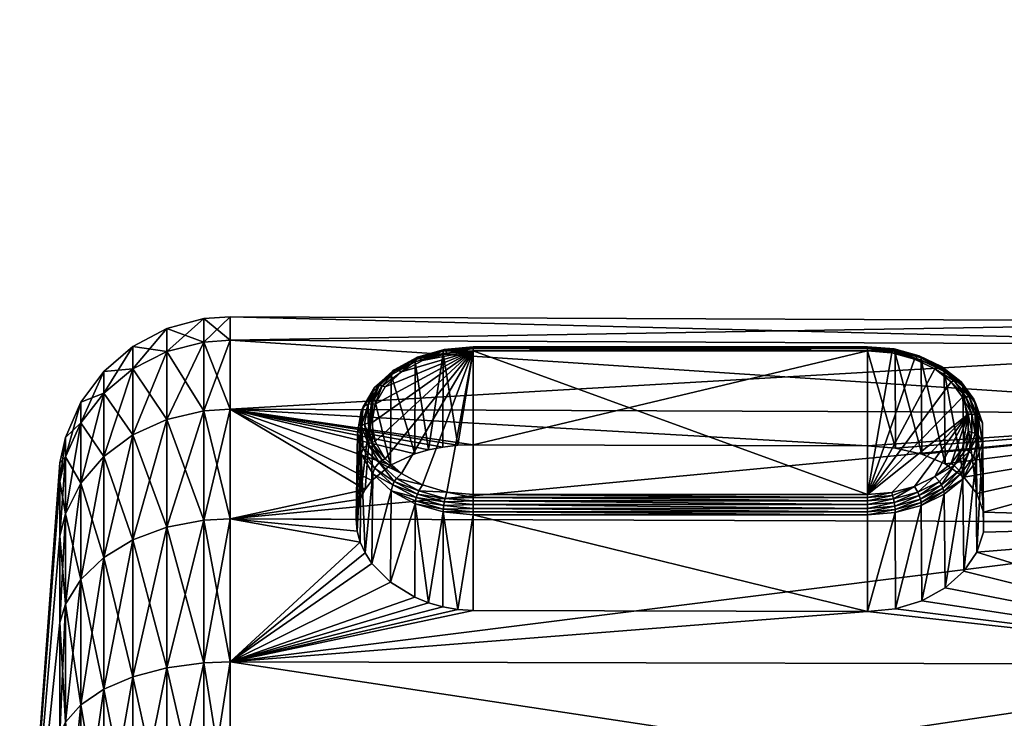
# Model space of a CAD drawing. Extents: x -0.145 to 0.145, y -0.551 to -0.005.
# Tile 26 of 256: x -0.145 to -0.111, y -0.091 to -0.066. Entities that reach past the tile are written whole.
import ezdxf

# ---------------------------------------------------------------- set-up
doc = ezdxf.new("R2010")
doc.units = 0
doc.layers.add('mesh', color=7, linetype='CONTINUOUS')

msp = doc.modelspace()

# ---------------------------------------------------------------- meshes
at = {"layer": 'mesh'}
mesh = msp.add_polyface(dxfattribs=at)
corners = [(-0.096421, -0.068913, -0.529975), (-0.09643, -0.069275, -0.52975), (-0.096946, -0.081415, -0.536754), (-0.0964, -0.066419, -0.534156), (-0.096393, -0.066837, -0.532746), (-0.096946, -0.079173, -0.542167), (-0.096434, -0.066293, -0.536917), (-0.096503, -0.071951, -0.528542), (-0.096633, -0.078808, -0.527544), (-0.096457, -0.070398, -0.529051), (-0.096433, -0.069419, -0.52966), (-0.096464, -0.070637, -0.566969), (-0.096433, -0.069447, -0.56638), (-0.096946, -0.081415, -0.559196), (-0.096471, -0.070897, -0.567097), (-0.09658, -0.07442, -0.567736), (-0.096444, -0.066282, -0.558386), (-0.096452, -0.066282, -0.557286), (-0.096443, -0.066282, -0.558633), (-0.096405, -0.068136, -0.565272), (-0.096392, -0.067135, -0.563862), (-0.096447, -0.066291, -0.538636), (-0.096514, -0.066281, -0.547975), (-0.096946, -0.078408, -0.547975), (-0.096946, -0.079173, -0.553783), (-0.096441, -0.070557, -0.56716), (-0.096723, -0.080747, -0.568748), (-0.11438, -0.077824, -0.56585), (-0.11529, -0.077796, -0.565892), (-0.114409, -0.077871, -0.565967), (-0.114355, -0.077808, -0.565724), (-0.11529, -0.077746, -0.565772), (-0.114336, -0.077826, -0.565596), (-0.11529, -0.077728, -0.565643), (-0.114324, -0.077876, -0.565477), (-0.11529, -0.077744, -0.565515), (-0.137596, -0.077502, -0.541719), (-0.098759, -0.076848, -0.547975), (-0.098759, -0.077666, -0.541763), (-0.137596, -0.076679, -0.547975), (-0.098759, -0.077666, -0.554187), (-0.098261, -0.077348, -0.547975), (-0.098303, -0.077147, -0.547975), (-0.098303, -0.077955, -0.55411), (-0.098261, -0.078149, -0.541892), (-0.098303, -0.077955, -0.54184), (-0.098366, -0.077853, -0.554137), (-0.098366, -0.077041, -0.547975), (-0.098366, -0.077853, -0.541813), (-0.098558, -0.077708, -0.554176), (-0.098558, -0.076891, -0.547975), (-0.098558, -0.077708, -0.541774)]
mesh.append_faces([[corners[k] for k in face] for face in [(0, 1, 2, 2), (3, 4, 2, 2), (5, 6, 2, 2), (2, 7, 8, 8), (2, 9, 7, 7), (2, 10, 9, 9), (1, 10, 2, 2), (11, 12, 13, 13), (13, 14, 11, 11), (13, 15, 14, 14), (13, 16, 17, 17), (13, 18, 16, 16), (19, 20, 13, 13), (5, 21, 6, 6), (5, 22, 21, 21), (23, 22, 5, 5), (23, 17, 22, 22), (24, 17, 23, 23), (24, 13, 17, 17), (25, 15, 26, 26), (27, 28, 29, 29), (30, 31, 27, 27), (32, 33, 30, 30), (34, 35, 32, 32), (36, 37, 38, 38), (39, 40, 37, 37), (41, 42, 43, 43), (44, 42, 41, 41), (44, 45, 42, 42), (42, 46, 43, 43), (42, 47, 46, 46), (45, 47, 42, 42), (45, 48, 47, 47), (47, 49, 46, 46), (47, 50, 49, 49), (48, 50, 47, 47), (48, 51, 50, 50), (50, 40, 49, 49), (50, 37, 40, 40), (51, 37, 50, 50), (51, 38, 37, 37)]])
mesh = msp.add_polyface(dxfattribs=at)
corners = [(-0.11529, -0.077796, -0.565892), (-0.11529, -0.077875, -0.565995), (-0.114409, -0.077871, -0.565967), (-0.11529, -0.077746, -0.565772), (-0.11438, -0.077824, -0.56585), (-0.11529, -0.077728, -0.565643), (-0.114355, -0.077808, -0.565724), (-0.11529, -0.077744, -0.565515), (-0.114336, -0.077826, -0.565596), (-0.11529, -0.077793, -0.565394), (-0.114324, -0.077876, -0.565477), (-0.11529, -0.077871, -0.565291), (-0.12909, -0.077871, -0.565291), (-0.12909, -0.077793, -0.565394), (-0.12909, -0.077744, -0.565515), (-0.12909, -0.077728, -0.565643), (-0.12909, -0.077746, -0.565772), (-0.12909, -0.077796, -0.565892), (-0.12909, -0.077875, -0.565995), (-0.130134, -0.07789, -0.565491), (-0.130121, -0.07784, -0.56561), (-0.1301, -0.077822, -0.565737), (-0.130073, -0.077837, -0.565863), (-0.138511, -0.077566, -0.541736), (-0.137596, -0.076679, -0.547975), (-0.137596, -0.077502, -0.541719), (-0.138511, -0.076745, -0.547975), (-0.137596, -0.077502, -0.554231), (-0.138511, -0.077566, -0.554214), (-0.140998, -0.077718, -0.547975), (-0.139809, -0.077091, -0.547975), (-0.139809, -0.077901, -0.541826), (-0.140998, -0.078506, -0.553962), (-0.139809, -0.077901, -0.554124), (-0.130009, -0.077961, -0.56608), (-0.098759, -0.076848, -0.547975), (-0.098759, -0.077666, -0.554187)]
mesh.append_faces([[corners[k] for k in face] for face in [(0, 1, 2, 2), (3, 0, 4, 4), (5, 3, 6, 6), (7, 5, 8, 8), (9, 7, 10, 10), (9, 11, 12, 12), (13, 9, 12, 12), (13, 7, 9, 9), (14, 7, 13, 13), (14, 5, 7, 7), (15, 5, 14, 14), (15, 3, 5, 5), (16, 3, 15, 15), (16, 0, 3, 3), (17, 0, 16, 16), (17, 1, 0, 0), (18, 1, 17, 17), (19, 13, 12, 12), (20, 14, 13, 13), (21, 15, 14, 14), (22, 16, 15, 15), (21, 22, 15, 15), (20, 21, 14, 14), (19, 20, 13, 13), (23, 24, 25, 25), (26, 24, 23, 23), (26, 27, 24, 24), (28, 27, 26, 26), (29, 30, 31, 31), (32, 30, 29, 29), (32, 33, 30, 30), (30, 23, 31, 31), (30, 26, 23, 23), (33, 26, 30, 30), (33, 28, 26, 26), (34, 17, 16, 16), (34, 18, 17, 17), (22, 34, 16, 16), (24, 35, 25, 25), (27, 36, 24, 24)]])
mesh = msp.add_polyface(dxfattribs=at)
corners = [(-0.138511, -0.079974, -0.535922), (-0.137596, -0.079917, -0.535889), (-0.138511, -0.083805, -0.53093), (-0.138511, -0.077566, -0.541736), (-0.137596, -0.077502, -0.541719), (-0.138511, -0.079974, -0.560028), (-0.137596, -0.079917, -0.560061), (-0.138511, -0.077566, -0.554214), (-0.138511, -0.083805, -0.56502), (-0.137596, -0.083758, -0.565067), (-0.143354, -0.081585, -0.542813), (-0.143558, -0.082448, -0.543044), (-0.143354, -0.080905, -0.547975), (-0.143354, -0.081585, -0.553137), (-0.142816, -0.079674, -0.547975), (-0.142816, -0.080395, -0.553456), (-0.143354, -0.083577, -0.557948), (-0.142816, -0.082511, -0.558563), (-0.142816, -0.080395, -0.542494), (-0.142816, -0.082511, -0.537387), (-0.142017, -0.081575, -0.536847), (-0.142017, -0.079352, -0.542215), (-0.142017, -0.078593, -0.547975), (-0.142017, -0.079352, -0.553735), (-0.142017, -0.081575, -0.559103), (-0.140998, -0.080817, -0.536409), (-0.140998, -0.078506, -0.541988), (-0.140998, -0.077718, -0.547975), (-0.140998, -0.078506, -0.553962), (-0.140998, -0.080817, -0.559541), (-0.139809, -0.080274, -0.536096), (-0.139809, -0.077901, -0.541826), (-0.139809, -0.077901, -0.554124), (-0.139809, -0.080274, -0.559855), (-0.140998, -0.084493, -0.564332), (-0.139809, -0.08405, -0.564775), (-0.143558, -0.081799, -0.547975)]
mesh.append_faces([[corners[k] for k in face] for face in [(0, 1, 2, 2), (3, 4, 0, 0), (5, 6, 7, 7), (8, 9, 5, 5), (10, 11, 12, 12), (13, 14, 12, 12), (13, 15, 14, 14), (16, 15, 13, 13), (16, 17, 15, 15), (10, 18, 19, 19), (12, 18, 10, 10), (12, 14, 18, 18), (18, 20, 19, 19), (18, 21, 20, 20), (14, 21, 18, 18), (14, 22, 21, 21), (15, 22, 14, 14), (15, 23, 22, 22), (17, 23, 15, 15), (17, 24, 23, 23), (21, 25, 20, 20), (21, 26, 25, 25), (22, 26, 21, 21), (22, 27, 26, 26), (23, 27, 22, 22), (23, 28, 27, 27), (24, 28, 23, 23), (24, 29, 28, 28), (26, 30, 25, 25), (26, 31, 30, 30), (27, 31, 26, 26), (29, 32, 28, 28), (29, 33, 32, 32), (34, 33, 29, 29), (31, 0, 30, 30), (31, 3, 0, 0), (33, 7, 32, 32), (33, 5, 7, 7), (35, 5, 33, 33), (12, 36, 13, 13), (12, 11, 36, 36)]])
mesh = msp.add_polyface(dxfattribs=at)
corners = [(-0.132277, -0.079099, -0.567191), (-0.132521, -0.07974, -0.567853), (-0.132166, -0.079133, -0.567248), (-0.132645, -0.079728, -0.567818), (-0.132642, -0.080391, -0.568502), (-0.13277, -0.080403, -0.56849), (-0.132521, -0.081042, -0.569151), (-0.132645, -0.081077, -0.569163), (-0.132166, -0.081649, -0.569756), (-0.13289, -0.080437, -0.568455), (-0.131942, -0.07863, -0.566228), (-0.132539, -0.079155, -0.566921), (-0.131906, -0.07857, -0.566338), (-0.137596, -0.079917, -0.560061), (-0.130656, -0.08134, -0.562194), (-0.130149, -0.08124, -0.56205), (-0.131136, -0.081481, -0.562388), (-0.131983, -0.081878, -0.562912), (-0.138511, -0.079974, -0.535922), (-0.137596, -0.077502, -0.541719), (-0.137596, -0.079917, -0.535889), (-0.138511, -0.077566, -0.554214), (-0.137596, -0.077502, -0.554231), (-0.138511, -0.079974, -0.560028), (-0.137596, -0.083758, -0.565067), (-0.131955, -0.078711, -0.566128), (-0.132599, -0.079306, -0.566721), (-0.13304, -0.083067, -0.564317), (-0.133004, -0.079998, -0.567411), (-0.133179, -0.083772, -0.565053), (-0.133142, -0.080741, -0.568151), (-0.132381, -0.079092, -0.567114), (-0.131777, -0.078534, -0.566558), (-0.132761, -0.079741, -0.567761), (-0.132761, -0.081134, -0.56915), (-0.132277, -0.081706, -0.569789), (-0.132994, -0.080493, -0.568399), (-0.132937, -0.079835, -0.567599), (-0.132937, -0.081296, -0.569055), (-0.132381, -0.081783, -0.569797), (-0.133004, -0.081483, -0.568891)]
mesh.append_faces([[corners[k] for k in face] for face in [(0, 1, 2, 2), (3, 1, 0, 0), (3, 4, 1, 1), (5, 4, 3, 3), (5, 6, 4, 4), (7, 6, 5, 5), (7, 8, 6, 6), (9, 7, 5, 5), (10, 11, 12, 12), (13, 14, 15, 15), (13, 16, 14, 14), (17, 16, 13, 13), (18, 19, 20, 20), (21, 13, 22, 22), (23, 24, 13, 13), (25, 17, 26, 26), (27, 28, 26, 26), (29, 30, 28, 28), (31, 0, 32, 32), (31, 3, 0, 0), (33, 3, 31, 31), (33, 5, 3, 3), (9, 5, 33, 33), (34, 7, 9, 9), (34, 35, 7, 7), (36, 9, 33, 33), (36, 34, 9, 9), (11, 31, 12, 12), (11, 33, 31, 31), (37, 33, 11, 11), (37, 36, 33, 33), (38, 34, 36, 36), (38, 39, 34, 34), (26, 11, 10, 10), (26, 37, 11, 11), (28, 37, 26, 26), (28, 36, 37, 37), (30, 36, 28, 28), (30, 38, 36, 36), (40, 38, 30, 30), (25, 26, 10, 10)]])
mesh = msp.add_polyface(dxfattribs=at)
corners = [(-0.12909, -0.077875, -0.565995), (-0.12909, -0.082906, -0.57101), (-0.11529, -0.082906, -0.57101), (-0.12909, -0.081161, -0.561932), (-0.12909, -0.077871, -0.565291), (-0.11529, -0.077871, -0.565291), (-0.129622, -0.081179, -0.561962), (-0.130138, -0.077969, -0.565388), (-0.130149, -0.08124, -0.56205), (-0.130656, -0.08134, -0.562194), (-0.11529, -0.083258, -0.571155), (-0.12909, -0.083129, -0.571138), (-0.12909, -0.083258, -0.571155), (-0.11529, -0.083129, -0.571138), (-0.12909, -0.08301, -0.571088), (-0.11529, -0.08301, -0.571088), (-0.130073, -0.083038, -0.571047), (-0.1301, -0.077822, -0.565737), (-0.13099, -0.078106, -0.566132), (-0.130073, -0.077837, -0.565863), (-0.131042, -0.078098, -0.566013), (-0.1301, -0.083164, -0.571062), (-0.131042, -0.082888, -0.570786), (-0.130121, -0.07784, -0.56561), (-0.131081, -0.078122, -0.565891), (-0.130121, -0.083291, -0.571043), (-0.131081, -0.083009, -0.570762), (-0.12909, -0.083387, -0.571139), (-0.130134, -0.07789, -0.565491), (-0.131107, -0.078175, -0.565776), (-0.130134, -0.08341, -0.570993), (-0.131107, -0.083124, -0.570708), (-0.131116, -0.078255, -0.565674), (-0.130138, -0.083513, -0.570914), (-0.131116, -0.083226, -0.570628), (-0.11529, -0.081203, -0.561888), (-0.137596, -0.079917, -0.560061), (-0.130866, -0.082569, -0.570674), (-0.130009, -0.082821, -0.570924), (-0.131601, -0.08217, -0.570275), (-0.130009, -0.077961, -0.56608), (-0.130866, -0.078212, -0.566331), (-0.13099, -0.082769, -0.570779), (-0.137596, -0.079917, -0.535889), (-0.098759, -0.080064, -0.535974), (-0.137596, -0.083758, -0.530883), (-0.137596, -0.077502, -0.541719), (-0.098759, -0.077666, -0.541763), (-0.098759, -0.080064, -0.559976), (-0.137596, -0.077502, -0.554231)]
mesh.append_faces([[corners[k] for k in face] for face in [(0, 1, 2, 2), (3, 4, 5, 5), (6, 4, 3, 3), (6, 7, 4, 4), (7, 8, 9, 9), (6, 8, 7, 7), (10, 11, 12, 12), (13, 14, 11, 11), (15, 1, 14, 14), (11, 14, 16, 16), (17, 18, 19, 19), (20, 18, 17, 17), (21, 16, 22, 22), (21, 11, 16, 16), (12, 11, 21, 21), (23, 20, 17, 17), (24, 20, 23, 23), (25, 21, 26, 26), (25, 12, 21, 21), (27, 12, 25, 25), (28, 24, 23, 23), (29, 24, 28, 28), (30, 25, 31, 31), (30, 27, 25, 25), (7, 28, 4, 4), (7, 29, 28, 28), (32, 29, 7, 7), (33, 30, 34, 34), (3, 35, 36, 36), (0, 37, 38, 38), (0, 39, 37, 37), (38, 1, 0, 0), (40, 41, 0, 0), (14, 1, 38, 38), (19, 41, 40, 40), (18, 41, 19, 19), (16, 38, 42, 42), (16, 14, 38, 38), (43, 44, 45, 45), (46, 47, 43, 43), (36, 48, 49, 49)]])
mesh = msp.add_polyface(dxfattribs=at)
corners = [(-0.111517, -0.080762, -0.568779), (-0.111636, -0.080088, -0.568177), (-0.111636, -0.080717, -0.568803), (-0.111517, -0.080113, -0.568132), (-0.111464, -0.084925, -0.566007), (-0.111267, -0.081087, -0.568496), (-0.111501, -0.081758, -0.569165), (-0.111229, -0.083843, -0.564982), (-0.111229, -0.08422, -0.565358), (-0.111267, -0.080395, -0.567806), (-0.111229, -0.083522, -0.564662), (-0.111501, -0.079723, -0.567137), (-0.111464, -0.08287, -0.563959), (-0.111955, -0.07911, -0.566526), (-0.111736, -0.081392, -0.569407), (-0.111736, -0.079483, -0.567504), (-0.111848, -0.079478, -0.567569), (-0.111414, -0.080826, -0.568732), (-0.111414, -0.08016, -0.568067), (-0.111565, -0.081566, -0.569324), (-0.111565, -0.079565, -0.56733), (-0.098759, -0.080064, -0.559976), (-0.112576, -0.081832, -0.562717), (-0.111922, -0.082299, -0.563295), (-0.098759, -0.083878, -0.564947), (-0.113388, -0.081488, -0.562268), (-0.11431, -0.081276, -0.561983), (-0.11529, -0.081203, -0.561888), (-0.137596, -0.083758, -0.530883), (-0.098759, -0.080064, -0.535974), (-0.098759, -0.083878, -0.531003), (-0.137596, -0.079917, -0.535889), (-0.098759, -0.077666, -0.541763), (-0.137596, -0.077502, -0.554231), (-0.098759, -0.077666, -0.554187), (-0.098558, -0.080101, -0.559955), (-0.098558, -0.083909, -0.564917), (-0.098558, -0.077708, -0.554176), (-0.098558, -0.080101, -0.535996), (-0.098558, -0.077708, -0.541774), (-0.098558, -0.083909, -0.531033)]
mesh.append_faces([[corners[k] for k in face] for face in [(0, 1, 2, 2), (3, 1, 0, 0), (4, 5, 6, 6), (7, 5, 8, 8), (7, 9, 5, 5), (10, 9, 7, 7), (10, 11, 9, 9), (12, 11, 10, 10), (12, 13, 11, 11), (0, 2, 14, 14), (15, 16, 3, 3), (17, 0, 14, 14), (17, 3, 0, 0), (18, 3, 17, 17), (18, 15, 3, 3), (19, 17, 14, 14), (20, 15, 18, 18), (6, 17, 19, 19), (5, 17, 6, 6), (5, 18, 17, 17), (9, 18, 5, 5), (9, 20, 18, 18), (11, 20, 9, 9), (21, 22, 23, 23), (21, 10, 24, 24), (21, 12, 10, 10), (23, 12, 21, 21), (21, 25, 22, 22), (21, 26, 25, 25), (27, 26, 21, 21), (28, 29, 30, 30), (31, 32, 29, 29), (33, 21, 34, 34), (35, 24, 36, 36), (35, 21, 24, 24), (37, 21, 35, 35), (37, 34, 21, 21), (38, 32, 39, 39), (38, 29, 32, 32), (40, 29, 38, 38), (40, 30, 29, 29)]])
mesh = msp.add_polyface(dxfattribs=at)
corners = [(-0.11529, -0.082906, -0.57101), (-0.111968, -0.079499, -0.567613), (-0.112366, -0.078962, -0.567078), (-0.111764, -0.080087, -0.5682), (-0.112576, -0.081832, -0.562717), (-0.113407, -0.078199, -0.565618), (-0.112603, -0.078592, -0.56601), (-0.113388, -0.081488, -0.562268), (-0.11432, -0.077954, -0.565374), (-0.113475, -0.082941, -0.57084), (-0.112769, -0.082452, -0.570463), (-0.113523, -0.082821, -0.570831), (-0.112701, -0.082563, -0.570462), (-0.112701, -0.078423, -0.566337), (-0.113523, -0.078054, -0.566079), (-0.112769, -0.078423, -0.566447), (-0.113475, -0.078045, -0.565959), (-0.11438, -0.077824, -0.56585), (-0.113438, -0.083064, -0.570817), (-0.112648, -0.082677, -0.570432), (-0.112077, -0.082064, -0.569965), (-0.112648, -0.078454, -0.566222), (-0.113438, -0.078067, -0.565837), (-0.114355, -0.077808, -0.565724), (-0.113415, -0.08318, -0.570764), (-0.112615, -0.082788, -0.570374), (-0.112011, -0.082168, -0.569924), (-0.112615, -0.078511, -0.56611), (-0.113415, -0.07812, -0.56572), (-0.114336, -0.077826, -0.565596), (-0.113407, -0.083282, -0.570684), (-0.112603, -0.082889, -0.570292), (-0.114324, -0.077876, -0.565477), (-0.113639, -0.082618, -0.570722), (-0.112934, -0.082274, -0.570379), (-0.11444, -0.082833, -0.570937), (-0.11226, -0.081884, -0.569966), (-0.112366, -0.08182, -0.569927), (-0.11226, -0.078922, -0.567014), (-0.112934, -0.078508, -0.566625), (-0.113639, -0.078163, -0.566282), (-0.114409, -0.077871, -0.565967), (-0.111955, -0.082371, -0.569776), (-0.137596, -0.079917, -0.560061), (-0.11529, -0.081203, -0.561888), (-0.098759, -0.080064, -0.559976)]
mesh.append_faces([[corners[k] for k in face] for face in [(0, 1, 2, 2), (0, 3, 1, 1), (4, 5, 6, 6), (7, 5, 4, 4), (7, 8, 5, 5), (9, 10, 11, 11), (12, 10, 9, 9), (13, 14, 15, 15), (16, 14, 13, 13), (16, 17, 14, 14), (18, 12, 9, 9), (19, 12, 18, 18), (19, 20, 12, 12), (21, 16, 13, 13), (22, 16, 21, 21), (22, 23, 16, 16), (24, 19, 18, 18), (25, 19, 24, 24), (25, 26, 19, 19), (27, 22, 21, 21), (28, 22, 27, 27), (28, 29, 22, 22), (30, 25, 24, 24), (31, 25, 30, 30), (6, 28, 27, 27), (5, 28, 6, 6), (5, 32, 28, 28), (33, 34, 3, 3), (35, 33, 3, 3), (36, 37, 34, 34), (38, 39, 2, 2), (11, 34, 33, 33), (10, 34, 11, 11), (10, 36, 34, 34), (15, 39, 38, 38), (15, 40, 39, 39), (14, 40, 15, 15), (14, 41, 40, 40), (12, 36, 10, 10), (31, 42, 25, 25), (43, 44, 45, 45)]])
mesh = msp.add_polyface(dxfattribs=at)
corners = [(-0.132521, -0.081042, -0.569151), (-0.132166, -0.081649, -0.569756), (-0.12909, -0.077875, -0.565995), (-0.132642, -0.080391, -0.568502), (-0.132521, -0.07974, -0.567853), (-0.132166, -0.079133, -0.567248), (-0.131955, -0.078711, -0.566128), (-0.131136, -0.081481, -0.562388), (-0.131983, -0.081878, -0.562912), (-0.131116, -0.078255, -0.565674), (-0.130656, -0.08134, -0.562194), (-0.130138, -0.077969, -0.565388), (-0.131042, -0.078098, -0.566013), (-0.131777, -0.078534, -0.566558), (-0.13099, -0.078106, -0.566132), (-0.13185, -0.078538, -0.566451), (-0.13185, -0.082448, -0.570348), (-0.13099, -0.082769, -0.570779), (-0.131777, -0.082341, -0.570352), (-0.131042, -0.082888, -0.570786), (-0.130073, -0.083038, -0.571047), (-0.131081, -0.078122, -0.565891), (-0.131906, -0.07857, -0.566338), (-0.131906, -0.08256, -0.570315), (-0.131081, -0.083009, -0.570762), (-0.1301, -0.083164, -0.571062), (-0.131107, -0.078175, -0.565776), (-0.131942, -0.07863, -0.566228), (-0.131107, -0.083124, -0.570708), (-0.130121, -0.083291, -0.571043), (-0.131116, -0.083226, -0.570628), (-0.130134, -0.08341, -0.570993), (-0.137596, -0.079917, -0.560061), (-0.129622, -0.081179, -0.561962), (-0.12909, -0.081161, -0.561932), (-0.130149, -0.08124, -0.56205), (-0.131601, -0.08217, -0.570275), (-0.131601, -0.078612, -0.566729), (-0.130866, -0.078212, -0.566331), (-0.132277, -0.079099, -0.567191), (-0.130866, -0.082569, -0.570674), (-0.130009, -0.082821, -0.570924), (-0.132381, -0.079092, -0.567114), (-0.131955, -0.08277, -0.570174)]
mesh.append_faces([[corners[k] for k in face] for face in [(0, 1, 2, 2), (2, 3, 0, 0), (2, 4, 3, 3), (5, 4, 2, 2), (6, 7, 8, 8), (9, 7, 6, 6), (9, 10, 7, 7), (11, 10, 9, 9), (12, 13, 14, 14), (15, 13, 12, 12), (16, 17, 18, 18), (19, 17, 16, 16), (19, 20, 17, 17), (21, 15, 12, 12), (22, 15, 21, 21), (23, 19, 16, 16), (24, 19, 23, 23), (24, 25, 19, 19), (26, 22, 21, 21), (27, 22, 26, 26), (28, 29, 24, 24), (9, 27, 26, 26), (6, 27, 9, 9), (30, 31, 28, 28), (32, 33, 34, 34), (32, 35, 33, 33), (2, 1, 36, 36), (2, 37, 5, 5), (2, 38, 37, 37), (39, 5, 37, 37), (14, 37, 38, 38), (13, 37, 14, 14), (13, 39, 37, 37), (18, 40, 36, 36), (17, 40, 18, 18), (17, 41, 40, 40), (15, 42, 13, 13), (22, 42, 15, 15), (43, 24, 23, 23), (28, 24, 43, 43), (30, 28, 43, 43)]])
mesh = msp.add_polyface(dxfattribs=at)
corners = [(-0.11444, -0.077948, -0.566067), (-0.11529, -0.077875, -0.565995), (-0.11529, -0.082906, -0.57101), (-0.11444, -0.082833, -0.570937), (-0.111764, -0.080087, -0.5682), (-0.12909, -0.077875, -0.565995), (-0.11431, -0.081276, -0.561983), (-0.11432, -0.077954, -0.565374), (-0.113388, -0.081488, -0.562268), (-0.11529, -0.077871, -0.565291), (-0.11529, -0.081203, -0.561888), (-0.12909, -0.081161, -0.561932), (-0.114355, -0.083178, -0.571075), (-0.11529, -0.083258, -0.571155), (-0.11529, -0.083387, -0.571139), (-0.11438, -0.083051, -0.57106), (-0.11529, -0.083129, -0.571138), (-0.114409, -0.082934, -0.571013), (-0.11529, -0.08301, -0.571088), (-0.114409, -0.077871, -0.565967), (-0.11438, -0.077824, -0.56585), (-0.113523, -0.078054, -0.566079), (-0.113523, -0.082821, -0.570831), (-0.113475, -0.082941, -0.57084), (-0.114355, -0.077808, -0.565724), (-0.113475, -0.078045, -0.565959), (-0.114336, -0.083305, -0.571057), (-0.113438, -0.083064, -0.570817), (-0.114336, -0.077826, -0.565596), (-0.113438, -0.078067, -0.565837), (-0.114324, -0.083424, -0.571007), (-0.113415, -0.08318, -0.570764), (-0.114324, -0.077876, -0.565477), (-0.113415, -0.07812, -0.56572), (-0.113407, -0.083282, -0.570684), (-0.11432, -0.083527, -0.570928), (-0.113407, -0.078199, -0.565618), (-0.11529, -0.077793, -0.565394), (-0.12909, -0.083258, -0.571155), (-0.12909, -0.083129, -0.571138), (-0.12909, -0.08301, -0.571088), (-0.12909, -0.082906, -0.57101), (-0.113639, -0.078163, -0.566282), (-0.112934, -0.078508, -0.566625), (-0.112366, -0.078962, -0.567078), (-0.113639, -0.082618, -0.570722)]
mesh.append_faces([[corners[k] for k in face] for face in [(0, 1, 2, 2), (3, 4, 2, 2), (5, 2, 1, 1), (6, 7, 8, 8), (6, 9, 7, 7), (10, 9, 6, 6), (11, 9, 10, 10), (12, 13, 14, 14), (15, 16, 13, 13), (17, 18, 16, 16), (3, 2, 18, 18), (17, 3, 18, 18), (19, 1, 0, 0), (15, 17, 16, 16), (20, 19, 21, 21), (12, 15, 13, 13), (12, 22, 15, 15), (23, 22, 12, 12), (24, 20, 25, 25), (26, 12, 14, 14), (26, 23, 12, 12), (27, 23, 26, 26), (28, 24, 29, 29), (30, 27, 26, 26), (31, 27, 30, 30), (32, 28, 33, 33), (34, 31, 35, 35), (7, 32, 36, 36), (7, 37, 32, 32), (9, 37, 7, 7), (13, 38, 14, 14), (16, 39, 13, 13), (18, 40, 16, 16), (2, 41, 18, 18), (2, 42, 0, 0), (2, 43, 42, 42), (44, 43, 2, 2), (17, 45, 3, 3), (19, 0, 42, 42), (15, 45, 17, 17), (22, 45, 15, 15)]])
mesh = msp.add_polyface(dxfattribs=at)
corners = [(-0.111968, -0.081283, -0.569391), (-0.111764, -0.080694, -0.568804), (-0.111764, -0.080087, -0.5682), (-0.112366, -0.08182, -0.569927), (-0.112576, -0.081832, -0.562717), (-0.112603, -0.078592, -0.56601), (-0.111922, -0.082299, -0.563295), (-0.111848, -0.081327, -0.569412), (-0.111636, -0.080717, -0.568803), (-0.111636, -0.080088, -0.568177), (-0.111968, -0.079499, -0.567613), (-0.111848, -0.079478, -0.567569), (-0.112366, -0.078962, -0.567078), (-0.111517, -0.080113, -0.568132), (-0.112701, -0.078423, -0.566337), (-0.112769, -0.078423, -0.566447), (-0.112077, -0.078922, -0.566834), (-0.112011, -0.082168, -0.569924), (-0.112077, -0.082064, -0.569965), (-0.112648, -0.082677, -0.570432), (-0.112011, -0.078963, -0.566729), (-0.111565, -0.079565, -0.56733), (-0.112648, -0.078454, -0.566222), (-0.112934, -0.082274, -0.570379), (-0.111922, -0.085591, -0.566577), (-0.111501, -0.081758, -0.569165), (-0.111955, -0.082371, -0.569776), (-0.111955, -0.07911, -0.566526), (-0.111464, -0.08287, -0.563959), (-0.11226, -0.081884, -0.569966), (-0.11226, -0.078922, -0.567014), (-0.111736, -0.081392, -0.569407), (-0.111736, -0.079483, -0.567504), (-0.112701, -0.082563, -0.570462), (-0.111565, -0.081566, -0.569324), (-0.112615, -0.082788, -0.570374), (-0.111501, -0.079723, -0.567137), (-0.112615, -0.078511, -0.56611)]
mesh.append_faces([[corners[k] for k in face] for face in [(0, 1, 2, 2), (2, 3, 0, 0), (4, 5, 6, 6), (7, 1, 0, 0), (8, 1, 7, 7), (8, 2, 1, 1), (9, 2, 8, 8), (9, 10, 2, 2), (11, 10, 9, 9), (11, 12, 10, 10), (13, 11, 9, 9), (14, 15, 16, 16), (17, 18, 19, 19), (20, 16, 21, 21), (20, 14, 16, 16), (22, 14, 20, 20), (2, 23, 3, 3), (24, 25, 26, 26), (6, 27, 28, 28), (6, 5, 27, 27), (29, 0, 3, 3), (7, 0, 29, 29), (30, 12, 11, 11), (31, 7, 29, 29), (31, 8, 7, 7), (32, 30, 11, 11), (18, 29, 33, 33), (18, 31, 29, 29), (16, 30, 32, 32), (16, 15, 30, 30), (17, 31, 18, 18), (34, 31, 17, 17), (21, 16, 32, 32), (26, 17, 35, 35), (26, 34, 17, 17), (25, 34, 26, 26), (36, 20, 21, 21), (27, 20, 36, 36), (27, 22, 20, 20), (37, 22, 27, 27), (5, 37, 27, 27)]])
mesh = msp.add_polyface(dxfattribs=at)
corners = [(-0.132277, -0.081706, -0.569789), (-0.132166, -0.081649, -0.569756), (-0.132645, -0.081077, -0.569163), (-0.131906, -0.08256, -0.570315), (-0.13185, -0.082448, -0.570348), (-0.132539, -0.081976, -0.569733), (-0.137596, -0.088764, -0.568908), (-0.131983, -0.085976, -0.566997), (-0.132632, -0.085312, -0.566462), (-0.137596, -0.083758, -0.565067), (-0.13304, -0.084567, -0.565812), (-0.133144, -0.084183, -0.565455), (-0.132868, -0.084947, -0.566151), (-0.131136, -0.086501, -0.567392), (-0.130656, -0.086696, -0.567532), (-0.137596, -0.079917, -0.560061), (-0.132632, -0.082414, -0.563574), (-0.131983, -0.081878, -0.562912), (-0.132868, -0.082727, -0.563938), (-0.13304, -0.083067, -0.564317), (-0.138511, -0.083805, -0.53093), (-0.137596, -0.079917, -0.535889), (-0.137596, -0.083758, -0.530883), (-0.138511, -0.083805, -0.56502), (-0.138511, -0.088797, -0.568851), (-0.132599, -0.079306, -0.566721), (-0.133179, -0.083772, -0.565053), (-0.133004, -0.079998, -0.567411), (-0.133142, -0.080741, -0.568151), (-0.133004, -0.081483, -0.568891), (-0.132599, -0.082176, -0.569581), (-0.131955, -0.08277, -0.570174), (-0.131601, -0.08217, -0.570275), (-0.132381, -0.081783, -0.569797), (-0.132761, -0.081134, -0.56915), (-0.131777, -0.082341, -0.570352), (-0.132937, -0.081296, -0.569055)]
mesh.append_faces([[corners[k] for k in face] for face in [(0, 1, 2, 2), (3, 4, 5, 5), (6, 7, 8, 8), (9, 10, 11, 11), (6, 10, 9, 9), (6, 12, 10, 10), (8, 12, 6, 6), (6, 13, 7, 7), (6, 14, 13, 13), (15, 16, 17, 17), (15, 18, 16, 16), (9, 18, 15, 15), (9, 19, 18, 18), (20, 21, 22, 22), (23, 6, 9, 9), (24, 6, 23, 23), (25, 16, 18, 18), (25, 17, 16, 16), (19, 25, 18, 18), (26, 27, 19, 19), (11, 28, 26, 26), (11, 29, 28, 28), (10, 29, 11, 11), (12, 29, 10, 10), (12, 30, 29, 29), (8, 30, 12, 12), (8, 31, 30, 30), (7, 31, 8, 8), (0, 32, 1, 1), (33, 0, 34, 34), (33, 32, 0, 0), (35, 32, 33, 33), (4, 35, 33, 33), (5, 33, 36, 36), (5, 4, 33, 33), (29, 5, 36, 36), (30, 5, 29, 29), (30, 3, 5, 5), (31, 3, 30, 30), (9, 11, 26, 26), (26, 19, 9, 9)]])
mesh = msp.add_polyface(dxfattribs=at)
corners = [(-0.138511, -0.083805, -0.53093), (-0.137596, -0.083758, -0.530883), (-0.138511, -0.088797, -0.527099), (-0.143354, -0.086747, -0.562079), (-0.143558, -0.084352, -0.557501), (-0.143558, -0.087379, -0.561446), (-0.143354, -0.083577, -0.557948), (-0.143558, -0.082448, -0.552906), (-0.143354, -0.081585, -0.553137), (-0.143354, -0.081585, -0.542813), (-0.143558, -0.084352, -0.53845), (-0.143558, -0.082448, -0.543044), (-0.143354, -0.083577, -0.538002), (-0.143558, -0.087379, -0.534504), (-0.143354, -0.086747, -0.533872), (-0.142816, -0.082511, -0.558563), (-0.142816, -0.085876, -0.562949), (-0.142816, -0.085876, -0.533001), (-0.142816, -0.082511, -0.537387), (-0.142017, -0.085112, -0.532237), (-0.142017, -0.081575, -0.536847), (-0.142017, -0.081575, -0.559103), (-0.142017, -0.085112, -0.563713), (-0.142816, -0.090262, -0.566314), (-0.140998, -0.084493, -0.531618), (-0.140998, -0.089284, -0.527942), (-0.140998, -0.080817, -0.536409), (-0.140998, -0.080817, -0.559541), (-0.140998, -0.084493, -0.564332), (-0.142017, -0.089722, -0.56725), (-0.140998, -0.089284, -0.568008), (-0.139809, -0.08405, -0.531175), (-0.139809, -0.088971, -0.527399), (-0.139809, -0.080274, -0.536096), (-0.139809, -0.08405, -0.564775), (-0.139809, -0.080274, -0.559855), (-0.139809, -0.088971, -0.568551), (-0.138511, -0.079974, -0.535922), (-0.138511, -0.083805, -0.56502), (-0.138511, -0.079974, -0.560028), (-0.138511, -0.088797, -0.568851), (-0.144961, -0.100908, -0.548016), (-0.143558, -0.081799, -0.547975)]
mesh.append_faces([[corners[k] for k in face] for face in [(0, 1, 2, 2), (3, 4, 5, 5), (6, 4, 3, 3), (6, 7, 4, 4), (8, 7, 6, 6), (9, 10, 11, 11), (12, 10, 9, 9), (12, 13, 10, 10), (14, 13, 12, 12), (3, 15, 6, 6), (3, 16, 15, 15), (12, 17, 14, 14), (12, 18, 17, 17), (9, 18, 12, 12), (18, 19, 17, 17), (18, 20, 19, 19), (16, 21, 15, 15), (16, 22, 21, 21), (23, 22, 16, 16), (19, 24, 25, 25), (20, 24, 19, 19), (20, 26, 24, 24), (22, 27, 21, 21), (22, 28, 27, 27), (29, 28, 22, 22), (29, 30, 28, 28), (24, 31, 32, 32), (26, 31, 24, 24), (26, 33, 31, 31), (28, 34, 35, 35), (30, 34, 28, 28), (30, 36, 34, 34), (31, 0, 2, 2), (33, 0, 31, 31), (33, 37, 0, 0), (34, 38, 39, 39), (36, 38, 34, 34), (36, 40, 38, 38), (41, 7, 42, 42), (8, 42, 7, 7)]])
mesh = msp.add_polyface(dxfattribs=at)
corners = [(-0.113388, -0.086622, -0.567384), (-0.113407, -0.083282, -0.570684), (-0.11431, -0.086906, -0.567595), (-0.112603, -0.082889, -0.570292), (-0.112576, -0.086171, -0.567042), (-0.111955, -0.082371, -0.569776), (-0.111922, -0.085591, -0.566577), (-0.111464, -0.084925, -0.566007), (-0.111501, -0.081758, -0.569165), (-0.111229, -0.08422, -0.565358), (-0.111267, -0.081087, -0.568496), (-0.098759, -0.088849, -0.568762), (-0.11529, -0.087002, -0.567668), (-0.098759, -0.083878, -0.564947), (-0.111229, -0.083843, -0.564982), (-0.111229, -0.083522, -0.564662), (-0.098759, -0.107062, -0.524791), (-0.117777, -0.102601, -0.523954), (-0.117524, -0.101457, -0.523899), (-0.120739, -0.095691, -0.524436), (-0.12132, -0.095479, -0.524482), (-0.098759, -0.094638, -0.524791), (-0.118579, -0.097528, -0.524117), (-0.119418, -0.096593, -0.524262), (-0.117971, -0.098649, -0.523994), (-0.117881, -0.098814, -0.523976), (-0.117536, -0.100143, -0.523901), (-0.098759, -0.10085, -0.523973), (-0.117529, -0.10085, -0.5239), (-0.137596, -0.094594, -0.524627), (-0.098759, -0.088849, -0.527189), (-0.137596, -0.088764, -0.527042), (-0.098759, -0.083878, -0.531003), (-0.137596, -0.088764, -0.568908), (-0.098759, -0.094638, -0.571159), (-0.137596, -0.094594, -0.571323), (-0.098759, -0.10085, -0.571977), (-0.137596, -0.10085, -0.572147), (-0.098759, -0.107062, -0.571159), (-0.098558, -0.094649, -0.571118), (-0.098558, -0.10085, -0.571934), (-0.098558, -0.088871, -0.568724), (-0.098558, -0.083909, -0.564917), (-0.098558, -0.088871, -0.527226), (-0.098558, -0.083909, -0.531033), (-0.098558, -0.094649, -0.524832), (-0.098558, -0.10085, -0.524016)]
mesh.append_faces([[corners[k] for k in face] for face in [(0, 1, 2, 2), (0, 3, 1, 1), (4, 3, 0, 0), (4, 5, 3, 3), (6, 5, 4, 4), (7, 8, 6, 6), (9, 10, 7, 7), (11, 2, 12, 12), (11, 0, 2, 2), (4, 0, 11, 11), (7, 13, 9, 9), (7, 11, 13, 13), (6, 11, 7, 7), (6, 4, 11, 11), (13, 14, 9, 9), (13, 15, 14, 14), (16, 17, 18, 18), (19, 20, 21, 21), (21, 22, 23, 23), (24, 22, 21, 21), (21, 25, 24, 24), (21, 26, 25, 25), (27, 26, 21, 21), (27, 28, 26, 26), (18, 28, 27, 27), (29, 30, 21, 21), (31, 32, 30, 30), (33, 34, 11, 11), (35, 36, 34, 34), (37, 38, 36, 36), (39, 36, 40, 40), (39, 34, 36, 36), (41, 34, 39, 39), (41, 11, 34, 34), (42, 11, 41, 41), (42, 13, 11, 11), (43, 32, 44, 44), (43, 30, 32, 32), (45, 30, 43, 43), (45, 21, 30, 30), (46, 27, 21, 21)]])
mesh = msp.add_polyface(dxfattribs=at)
corners = [(-0.143558, -0.087379, -0.534504), (-0.143558, -0.091325, -0.531476), (-0.144961, -0.100908, -0.548016), (-0.143558, -0.084352, -0.53845), (-0.143558, -0.082448, -0.543044), (-0.143558, -0.084352, -0.557501), (-0.143558, -0.082448, -0.552906), (-0.143558, -0.087379, -0.561446), (-0.143558, -0.091325, -0.564474), (-0.139809, -0.094701, -0.525026), (-0.139479, -0.095355, -0.524739), (-0.139802, -0.095549, -0.524834), (-0.143354, -0.095688, -0.567241), (-0.143558, -0.095919, -0.566377), (-0.143354, -0.090878, -0.565248), (-0.143354, -0.086747, -0.562079), (-0.143354, -0.086747, -0.533872), (-0.143354, -0.090878, -0.530702), (-0.143558, -0.095919, -0.529573), (-0.143354, -0.095688, -0.528709), (-0.142816, -0.085876, -0.562949), (-0.142816, -0.090262, -0.566314), (-0.142816, -0.095369, -0.56843), (-0.142816, -0.095369, -0.52752), (-0.142816, -0.090262, -0.529636), (-0.142816, -0.085876, -0.533001), (-0.142017, -0.09509, -0.526477), (-0.142017, -0.089722, -0.5287), (-0.142017, -0.085112, -0.532237), (-0.142017, -0.089722, -0.56725), (-0.142017, -0.085112, -0.563713), (-0.142017, -0.09509, -0.569473), (-0.140998, -0.094863, -0.525631), (-0.140998, -0.089284, -0.527942), (-0.140998, -0.089284, -0.568008), (-0.140998, -0.094863, -0.570319), (-0.139809, -0.088971, -0.527399), (-0.140998, -0.084493, -0.531618), (-0.139809, -0.088971, -0.568551), (-0.139809, -0.094701, -0.570924), (-0.143558, -0.081799, -0.547975)]
mesh.append_faces([[corners[k] for k in face] for face in [(0, 1, 2, 2), (2, 3, 0, 0), (2, 4, 3, 3), (5, 6, 2, 2), (2, 7, 5, 5), (2, 8, 7, 7), (9, 10, 11, 11), (12, 8, 13, 13), (14, 8, 12, 12), (14, 7, 8, 8), (15, 7, 14, 14), (16, 1, 0, 0), (17, 1, 16, 16), (17, 18, 1, 1), (19, 18, 17, 17), (14, 20, 15, 15), (14, 21, 20, 20), (12, 21, 14, 14), (12, 22, 21, 21), (17, 23, 19, 19), (17, 24, 23, 23), (16, 24, 17, 17), (16, 25, 24, 24), (24, 26, 23, 23), (24, 27, 26, 26), (25, 27, 24, 24), (25, 28, 27, 27), (21, 29, 30, 30), (22, 29, 21, 21), (22, 31, 29, 29), (27, 32, 26, 26), (27, 33, 32, 32), (28, 33, 27, 27), (31, 34, 29, 29), (31, 35, 34, 34), (33, 9, 32, 32), (33, 36, 9, 9), (37, 36, 33, 33), (35, 38, 34, 34), (35, 39, 38, 38), (40, 4, 2, 2)]])
mesh = msp.add_polyface(dxfattribs=at)
corners = [(-0.11529, -0.087002, -0.567668), (-0.12909, -0.083611, -0.571011), (-0.12909, -0.086958, -0.567711), (-0.11529, -0.083611, -0.571011), (-0.131136, -0.086501, -0.567392), (-0.131116, -0.083226, -0.570628), (-0.131983, -0.085976, -0.566997), (-0.130656, -0.086696, -0.567532), (-0.130138, -0.083513, -0.570914), (-0.130149, -0.086839, -0.567632), (-0.129622, -0.086928, -0.567692), (-0.12909, -0.083507, -0.57109), (-0.11529, -0.083507, -0.57109), (-0.12909, -0.083387, -0.571139), (-0.11529, -0.083387, -0.571139), (-0.12909, -0.083258, -0.571155), (-0.130134, -0.08341, -0.570993), (-0.137596, -0.088764, -0.568908), (-0.137591, -0.096274, -0.523838), (-0.123768, -0.096384, -0.523752), (-0.123767, -0.096507, -0.523608), (-0.123769, -0.096263, -0.523895), (-0.121457, -0.095757, -0.524391), (-0.12132, -0.095479, -0.524482), (-0.120739, -0.095691, -0.524436), (-0.119418, -0.096593, -0.524262), (-0.121974, -0.096766, -0.523695), (-0.121906, -0.09664, -0.523826), (-0.12288, -0.096617, -0.523606), (-0.122258, -0.095139, -0.524557), (-0.123774, -0.094968, -0.524592), (-0.121611, -0.09607, -0.524248), (-0.119828, -0.097226, -0.52405), (-0.120108, -0.097456, -0.523879), (-0.121762, -0.096367, -0.524058), (-0.131955, -0.08277, -0.570174), (-0.137596, -0.094594, -0.524627), (-0.098759, -0.094638, -0.524791), (-0.137596, -0.088764, -0.527042), (-0.098759, -0.088849, -0.527189), (-0.137596, -0.083758, -0.530883), (-0.098759, -0.083878, -0.531003), (-0.137596, -0.094594, -0.571323), (-0.098759, -0.094638, -0.571159), (-0.123772, -0.095645, -0.524329), (-0.137596, -0.094988, -0.524525), (-0.137594, -0.095663, -0.524265)]
mesh.append_faces([[corners[k] for k in face] for face in [(0, 1, 2, 2), (0, 3, 1, 1), (4, 5, 6, 6), (7, 5, 4, 4), (7, 8, 5, 5), (9, 8, 7, 7), (10, 8, 9, 9), (10, 1, 8, 8), (2, 1, 10, 10), (11, 1, 3, 3), (12, 13, 11, 11), (14, 15, 13, 13), (11, 13, 16, 16), (8, 11, 16, 16), (1, 11, 8, 8), (17, 10, 9, 9), (17, 2, 10, 10), (0, 2, 17, 17), (18, 19, 20, 20), (18, 21, 19, 19), (22, 23, 24, 24), (25, 22, 24, 24), (26, 21, 27, 27), (26, 19, 21, 21), (20, 19, 28, 28), (22, 29, 23, 23), (22, 30, 29, 29), (31, 30, 22, 22), (32, 31, 22, 22), (33, 34, 31, 31), (6, 5, 35, 35), (36, 37, 30, 30), (38, 39, 36, 36), (40, 41, 38, 38), (42, 43, 17, 17), (44, 45, 30, 30), (46, 44, 21, 21), (27, 21, 44, 44), (31, 44, 30, 30), (34, 44, 31, 31), (34, 27, 44, 44)]])
mesh = msp.add_polyface(dxfattribs=at)
corners = [(-0.11432, -0.083527, -0.570928), (-0.11529, -0.083611, -0.571011), (-0.11529, -0.087002, -0.567668), (-0.11431, -0.086906, -0.567595), (-0.113407, -0.083282, -0.570684), (-0.114324, -0.083424, -0.571007), (-0.11529, -0.083507, -0.57109), (-0.114336, -0.083305, -0.571057), (-0.11529, -0.083387, -0.571139), (-0.113415, -0.08318, -0.570764), (-0.12909, -0.083507, -0.57109), (-0.12909, -0.083387, -0.571139), (-0.118292, -0.10085, -0.523778), (-0.118688, -0.098906, -0.523859), (-0.118315, -0.098772, -0.523955), (-0.119542, -0.096983, -0.524169), (-0.118579, -0.097528, -0.524117), (-0.117971, -0.098649, -0.523994), (-0.117881, -0.098814, -0.523976), (-0.117536, -0.100143, -0.523901), (-0.117886, -0.10085, -0.523863), (-0.117529, -0.10085, -0.5239), (-0.117524, -0.101457, -0.523899), (-0.117777, -0.102601, -0.523954), (-0.11831, -0.102924, -0.523954), (-0.117985, -0.103039, -0.523997), (-0.118404, -0.103916, -0.524083), (-0.119153, -0.099984, -0.523453), (-0.11869, -0.10085, -0.523635), (-0.119068, -0.10085, -0.523435), (-0.118783, -0.099926, -0.523655), (-0.118781, -0.101773, -0.523654), (-0.118684, -0.102791, -0.523859), (-0.119051, -0.102665, -0.523707), (-0.119542, -0.104717, -0.524169), (-0.119055, -0.099031, -0.523708), (-0.119151, -0.101715, -0.523453), (-0.098759, -0.094638, -0.524791), (-0.122258, -0.095139, -0.524557), (-0.123774, -0.094968, -0.524592), (-0.12132, -0.095479, -0.524482), (-0.119418, -0.096593, -0.524262), (-0.120739, -0.095691, -0.524436), (-0.137596, -0.088764, -0.568908), (-0.098759, -0.088849, -0.568762)]
mesh.append_faces([[corners[k] for k in face] for face in [(0, 1, 2, 2), (3, 0, 2, 2), (3, 4, 0, 0), (5, 6, 1, 1), (7, 8, 6, 6), (5, 7, 6, 6), (0, 5, 1, 1), (0, 9, 5, 5), (6, 10, 1, 1), (8, 11, 6, 6), (12, 13, 14, 14), (15, 16, 17, 17), (14, 18, 19, 19), (20, 21, 22, 22), (20, 19, 21, 21), (23, 20, 22, 22), (23, 24, 20, 20), (25, 24, 23, 23), (25, 26, 24, 24), (27, 28, 29, 29), (30, 28, 27, 27), (14, 17, 18, 18), (14, 15, 17, 17), (13, 15, 14, 14), (31, 32, 33, 33), (12, 32, 31, 31), (20, 14, 19, 19), (20, 12, 14, 14), (24, 12, 20, 20), (24, 32, 12, 12), (34, 32, 24, 24), (13, 30, 35, 35), (12, 30, 13, 13), (12, 28, 30, 30), (31, 28, 12, 12), (31, 29, 28, 28), (36, 29, 31, 31), (37, 38, 39, 39), (37, 40, 38, 38), (37, 41, 42, 42), (43, 44, 2, 2)]])
mesh = msp.add_polyface(dxfattribs=at)
corners = [(-0.130149, -0.086839, -0.567632), (-0.130656, -0.086696, -0.567532), (-0.137596, -0.088764, -0.568908), (-0.123774, -0.094968, -0.524592), (-0.137596, -0.094988, -0.524525), (-0.137596, -0.094594, -0.524627), (-0.139448, -0.095668, -0.524637), (-0.139479, -0.095355, -0.524739), (-0.138605, -0.095399, -0.524488), (-0.137715, -0.094987, -0.524526), (-0.137719, -0.095307, -0.524403), (-0.13864, -0.095094, -0.524597), (-0.138571, -0.09573, -0.524333), (-0.139379, -0.09598, -0.524473), (-0.138545, -0.096045, -0.524136), (-0.137729, -0.09596, -0.52406), (-0.137735, -0.096274, -0.523839), (-0.138528, -0.096337, -0.5239), (-0.139325, -0.096278, -0.52427), (-0.138511, -0.094611, -0.524691), (-0.137596, -0.088764, -0.527042), (-0.138511, -0.088797, -0.527099), (-0.137596, -0.083758, -0.530883), (-0.138511, -0.088797, -0.568851), (-0.137596, -0.094594, -0.571323), (-0.138511, -0.094611, -0.571259), (-0.137596, -0.10085, -0.572147), (-0.139809, -0.094701, -0.525026), (-0.139809, -0.088971, -0.527399), (-0.139809, -0.08405, -0.531175), (-0.139809, -0.094701, -0.570924), (-0.139809, -0.088971, -0.568551), (-0.137724, -0.095663, -0.524266), (-0.138511, -0.095057, -0.524577), (-0.137594, -0.095663, -0.524265), (-0.137591, -0.096274, -0.523838), (-0.123772, -0.095645, -0.524329), (-0.123769, -0.096263, -0.523895)]
mesh.append_faces([[corners[k] for k in face] for face in [(0, 1, 2, 2), (3, 4, 5, 5), (6, 7, 8, 8), (8, 9, 10, 10), (7, 11, 8, 8), (12, 6, 8, 8), (13, 6, 12, 12), (14, 15, 16, 16), (17, 18, 14, 14), (14, 12, 15, 15), (14, 13, 12, 12), (18, 13, 14, 14), (10, 9, 4, 4), (5, 4, 9, 9), (19, 20, 5, 5), (21, 20, 19, 19), (21, 22, 20, 20), (23, 24, 2, 2), (25, 24, 23, 23), (25, 26, 24, 24), (27, 11, 7, 7), (27, 19, 11, 11), (28, 19, 27, 27), (28, 21, 19, 19), (29, 21, 28, 28), (30, 23, 31, 31), (30, 25, 23, 23), (8, 10, 32, 32), (33, 9, 8, 8), (8, 11, 33, 33), (12, 32, 15, 15), (12, 8, 32, 32), (34, 10, 4, 4), (34, 32, 10, 10), (35, 32, 34, 34), (35, 15, 32, 32), (33, 5, 9, 9), (11, 19, 33, 33), (19, 5, 33, 33), (36, 34, 4, 4), (34, 37, 35, 35)]])

doc.saveas('drawing.dxf')
